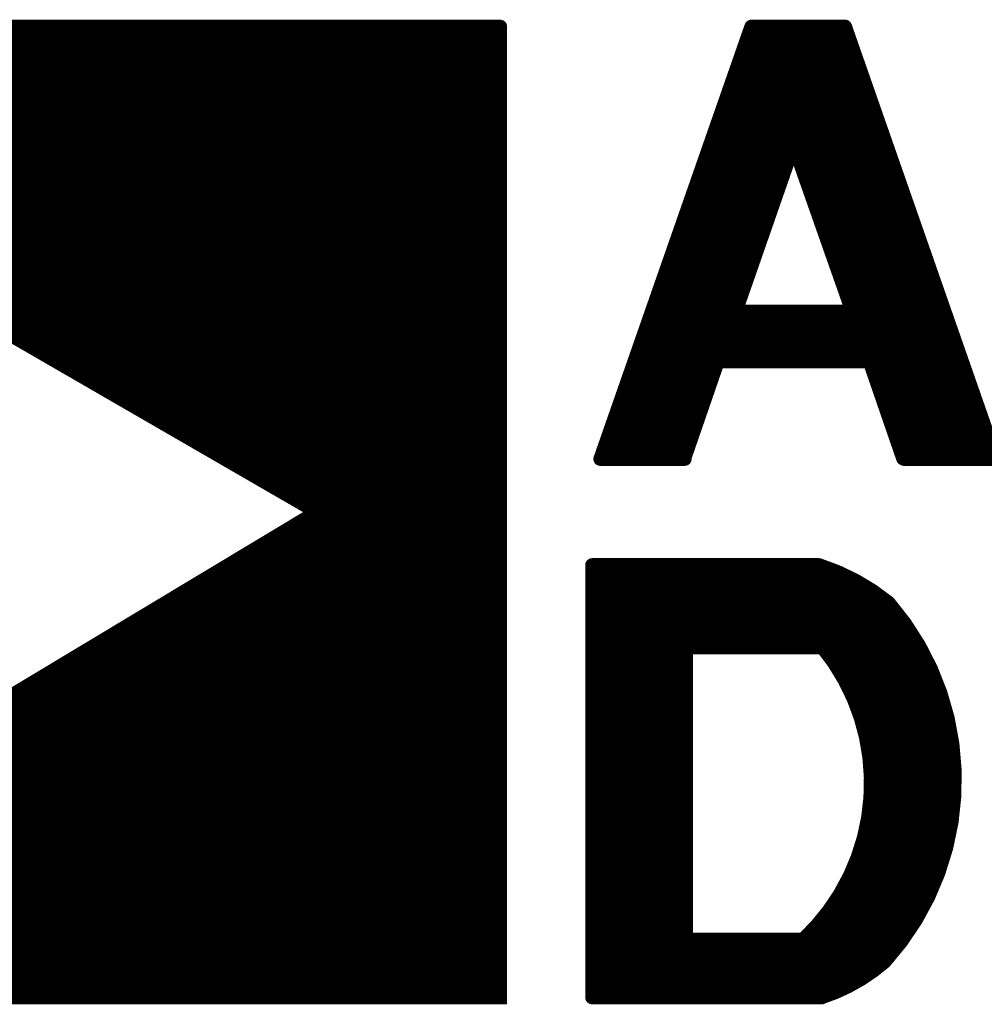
# Model space of a CAD drawing. Extents: x -3908 to 11948, y -2965 to 7442.
# Tile 29 of 43: x 3262 to 3507, y 4864 to 5113. Entities that reach past the tile are written whole.
import ezdxf

# ---------------------------------------------------------------- set-up
doc = ezdxf.new("R2010")
doc.units = 0
doc.header["$MEASUREMENT"] = 0
doc.layers.get('0').update_dxf_attribs({"linetype": 'CONTINUOUS'})
doc.layers.add('2D_LINE_26', color=7, linetype='CONTINUOUS')

# ---------------------------------------------------------------- blocks, each defined once
blk = doc.blocks.new('SMOOTH_2$5')
at = {"const_width": 1.25}
blk.add_lwpolyline([(-0.62, 0, 1), (0.62, 0, 1)], format="xyb", close=True, dxfattribs=at)
blk = doc.blocks.new('SMOOTH_3$5')
at = {"const_width": 1.75}
blk.add_lwpolyline([(-0.87, 0, 1), (0.87, 0, 1)], format="xyb", close=True, dxfattribs=at)
blk = doc.blocks.new('DRAWING_89')
at = {"layer": '2D_LINE_26'}
for points, const_width in [([(-863.4, 91.47), (-618.29, 91.47)], 3.5), ([(-863.3, 91.47), (-863.3, -154.68), (-618.29, -154.68), (-618.29, 91.37)], 3.5), ([(-554.68, 91.47), (-592.95, -18.16)], 3.5), ([(-554.68, 91.47), (-531, 91.47)], 3.5), ([(-530.89, 91.47), (-492.63, -18.16)], 3.5), ([(-863.4, 89.41), (-618.29, 89.41)], 2.5), ([(-555.3, 89.41), (-530.17, 89.41)], 2.5), ([(-863.4, 87.34), (-618.29, 87.34)], 2.5), ([(-556.03, 87.34), (-529.45, 87.34)], 2.5), ([(-863.4, 85.27), (-618.29, 85.27)], 2.5), ([(-556.75, 85.27), (-528.72, 85.27)], 2.5), ([(-863.4, 83.2), (-618.29, 83.2)], 2.5), ([(-557.58, 83.2), (-528.1, 83.2)], 2.5), ([(-863.4, 81.13), (-618.29, 81.13)], 2.5), ([(-863.4, 79.06), (-618.29, 79.06)], 2.5), ([(-558.92, 79.06), (-526.65, 79.06)], 2.5), ([(-558.2, 81.13), (-527.38, 81.13)], 2.5), ([(-863.4, 77), (-618.29, 77)], 2.5), ([(-559.85, 77), (-525.83, 77)], 2.5), ([(-863.4, 74.93), (-618.29, 74.93)], 2.5), ([(-560.37, 74.93), (-525.21, 74.93)], 2.5), ([(-863.4, 72.86), (-618.29, 72.86)], 2.5), ([(-561.09, 72.86), (-524.38, 72.86)], 2.5), ([(-863.4, 70.79), (-618.29, 70.79)], 2.5), ([(-863.4, 68.72), (-618.29, 68.72)], 2.5), ([(-562.54, 68.72), (-522.93, 68.72)], 2.5), ([(-561.82, 70.79), (-523.76, 70.79)], 2.5), ([(-863.4, 66.65), (-618.29, 66.65)], 2.5), ([(-563.27, 66.65), (-522.31, 66.65)], 2.5), ([(-863.4, 64.58), (-618.29, 64.58)], 2.5), ([(-564.09, 64.58), (-521.59, 64.58)], 2.5), ([(-558.72, 18.97), (-543.93, 61.48), (-529.03, 19.08)], 3.5), ([(-863.4, 62.52), (-618.29, 62.52)], 2.5), ([(-564.71, 62.52), (-520.86, 62.52)], 2.5), ([(-863.4, 60.45), (-618.29, 60.45)], 2.5), ([(-565.44, 60.45), (-520.14, 60.45)], 2.5), ([(-863.4, 58.38), (-618.29, 58.38)], 2.5), ([(-863.4, 56.31), (-618.29, 56.31)], 2.5), ([(-566.89, 56.31), (-545.68, 56.31)], 2.5), ([(-566.06, 58.38), (-544.86, 58.38)], 2.5), ([(-542.68, 58.38), (-519.41, 58.38)], 2.5), ([(-542.06, 56.31), (-518.59, 56.31)], 2.5), ([(-863.4, 54.24), (-618.29, 54.24)], 2.5), ([(-567.61, 54.24), (-546.41, 54.24)], 2.5), ([(-541.24, 54.24), (-517.86, 54.24)], 2.5), ([(-809.62, 52.17), (-618.29, 52.17)], 2.5), ([(-568.33, 52.17), (-547.13, 52.17)], 2.5), ([(-540.51, 52.17), (-517.45, 52.17)], 2.5), ([(-806, 50.1), (-618.29, 50.1)], 2.5), ([(-569.06, 50.1), (-547.75, 50.1)], 2.5), ([(-539.89, 50.1), (-516.52, 50.1)], 2.5), ([(-802.38, 48.04), (-618.29, 48.04)], 2.5), ([(-569.68, 48.04), (-548.48, 48.04)], 2.5), ([(-539.17, 48.04), (-515.69, 48.04)], 2.5), ([(-798.76, 45.97), (-618.29, 45.97)], 2.5), ([(-795.14, 43.9), (-618.29, 43.9)], 2.5), ([(-571.02, 43.9), (-549.92, 43.9)], 2.5), ([(-570.51, 45.97), (-549.1, 45.97)], 2.5), ([(-538.44, 45.97), (-515.07, 45.97)], 2.5), ([(-537.62, 43.9), (-514.35, 43.9)], 2.5), ([(-791.52, 41.83), (-618.29, 41.83)], 2.5), ([(-571.95, 41.83), (-550.55, 41.83)], 2.5), ([(-536.89, 41.83), (-513.52, 41.83)], 2.5), ([(-787.9, 39.76), (-618.29, 39.76)], 2.5), ([(-572.68, 39.76), (-551.37, 39.76)], 2.5), ([(-536.27, 39.76), (-512.9, 39.76)], 2.5), ([(-784.28, 37.69), (-618.29, 37.69)], 2.5), ([(-573.3, 37.69), (-552.1, 37.69)], 2.5), ([(-535.55, 37.69), (-512.17, 37.69)], 2.5), ([(-780.66, 35.63), (-618.29, 35.63)], 2.5), ([(-574.02, 35.63), (-552.82, 35.63)], 2.5), ([(-534.72, 35.63), (-511.45, 35.63)], 2.5), ([(-777.04, 33.56), (-618.29, 33.56)], 2.5), ([(-773.42, 31.49), (-618.29, 31.49)], 2.5), ([(-575.57, 31.49), (-554.27, 31.49)], 2.5), ([(-574.85, 33.56), (-553.65, 33.56)], 2.5), ([(-534, 33.56), (-510.73, 33.56)], 2.5), ([(-533.38, 31.49), (-510, 31.49)], 2.5), ([(-770.32, 29.42), (-618.29, 29.42)], 2.5), ([(-576.3, 29.42), (-554.89, 29.42)], 2.5), ([(-532.65, 29.42), (-509.18, 29.42)], 2.5), ([(-766.7, 27.35), (-618.29, 27.35)], 2.5), ([(-577.02, 27.35), (-555.72, 27.35)], 2.5), ([(-531.93, 27.35), (-508.55, 27.35)], 2.5), ([(-763.08, 25.28), (-618.29, 25.28)], 2.5), ([(-577.64, 25.28), (-556.44, 25.28)], 2.5), ([(-531.2, 25.28), (-507.93, 25.28)], 2.5), ([(-759.46, 23.21), (-618.29, 23.21)], 2.5), ([(-578.47, 23.21), (-557.27, 23.21)], 2.5), ([(-530.48, 23.21), (-507.11, 23.21)], 2.5), ([(-755.84, 21.15), (-618.29, 21.15)], 2.5), ([(-752.22, 19.08), (-618.29, 19.08)], 2.5), ([(-579.71, 19.08), (-505.66, 19.08)], 2.5), ([(-579.09, 21.15), (-557.79, 21.15)], 2.5), ([(-558.6, 19.2), (-529.5, 19.2)], 3.5), ([(-529.76, 21.15), (-506.38, 21.15)], 2.5), ([(-748.6, 17.01), (-618.29, 17.01)], 2.5), ([(-580.54, 17.01), (-504.93, 17.01)], 2.5), ([(-744.98, 14.94), (-618.29, 14.94)], 2.5), ([(-581.37, 14.94), (-504.31, 14.94)], 2.5), ([(-741.36, 12.87), (-618.29, 12.87)], 2.5), ([(-582.09, 12.87), (-503.59, 12.87)], 2.5), ([(-737.74, 10.8), (-618.29, 10.8)], 2.5), ([(-582.92, 10.8), (-502.97, 10.8)], 2.5), ([(-734.12, 8.73), (-618.29, 8.73)], 2.5), ([(-730.5, 6.67), (-618.29, 6.67)], 2.5), ([(-584.26, 6.67), (-501.31, 6.67)], 2.5), ([(-583.64, 8.73), (-502.04, 8.73)], 2.5), ([(-516.21, -18.05), (-524.69, 6.56), (-563.16, 6.56), (-571.64, -18.05)], 3.5), ([(-726.88, 4.6), (-618.29, 4.6)], 2.5), ([(-584.99, 4.6), (-563.68, 4.6)], 2.5), ([(-523.97, 4.6), (-500.69, 4.6)], 2.5), ([(-723.26, 2.53), (-618.29, 2.53)], 2.5), ([(-585.71, 2.53), (-564.3, 2.53)], 2.5), ([(-523.24, 2.53), (-499.87, 2.53)], 2.5), ([(-720.16, 0.46), (-618.29, 0.46)], 2.5), ([(-586.33, 0.46), (-565.02, 0.46)], 2.5), ([(-522.62, 0.46), (-499.14, 0.46)], 2.5), ([(-716.54, -1.61), (-618.29, -1.61)], 2.5), ([(-712.92, -3.68), (-618.29, -3.68)], 2.5), ([(-587.78, -3.68), (-566.47, -3.68)], 2.5), ([(-587.16, -1.61), (-565.85, -1.61)], 2.5), ([(-521.79, -1.61), (-498.52, -1.61)], 2.5), ([(-521.07, -3.68), (-497.8, -3.68)], 2.5), ([(-709.3, -5.74), (-618.29, -5.74)], 2.5), ([(-588.61, -5.74), (-567.2, -5.74)], 2.5), ([(-520.55, -5.74), (-497.07, -5.74)], 2.5), ([(-706.2, -7.81), (-618.29, -7.81)], 2.5), ([(-589.23, -7.81), (-568.02, -7.81)], 2.5), ([(-519.62, -7.81), (-496.35, -7.81)], 2.5), ([(-702.06, -9.88), (-618.29, -9.88)], 2.5), ([(-590.05, -9.88), (-568.64, -9.88)], 2.5), ([(-518.9, -9.88), (-495.63, -9.88)], 2.5), ([(-698.96, -11.95), (-618.29, -11.95)], 2.5), ([(-590.78, -11.95), (-569.47, -11.95)], 2.5), ([(-518.17, -11.95), (-494.7, -11.95)], 2.5), ([(-694.82, -14.02), (-618.29, -14.02)], 2.5), ([(-691.2, -16.09), (-618.29, -16.09)], 2.5), ([(-592.23, -16.09), (-570.82, -16.09)], 2.5), ([(-591.5, -14.02), (-570.09, -14.02)], 2.5), ([(-517.45, -14.02), (-494.18, -14.02)], 2.5), ([(-516.73, -16.09), (-493.35, -16.09)], 2.5), ([(-687.58, -18.16), (-618.29, -18.16)], 2.5), ([(-592.95, -18.16), (-571.54, -18.16)], 3.5), ([(-516, -18.16), (-492.63, -18.16)], 3.5), ([(-683.96, -20.22), (-618.29, -20.22)], 2.5), ([(-680.86, -22.29), (-618.29, -22.29)], 2.5), ([(-677.24, -24.36), (-618.29, -24.36)], 2.5), ([(-673.62, -26.43), (-618.29, -26.43)], 2.5), ([(-670.51, -28.5), (-618.29, -28.5)], 2.5), ([(-666.9, -30.57), (-618.29, -30.57)], 2.5), ([(-666.38, -32.64), (-618.29, -32.64)], 2.5), ([(-669.48, -34.7), (-618.29, -34.7)], 2.5), ([(-673.1, -36.77), (-618.29, -36.77)], 2.5), ([(-680.34, -40.91), (-618.29, -40.91)], 2.5), ([(-676.72, -38.84), (-618.29, -38.84)], 2.5), ([(-683.96, -42.98), (-618.29, -42.98)], 2.5), ([(-687.06, -45.05), (-618.29, -45.05)], 2.5), ([(-595.02, -45.05), (-537.51, -45.05)], 3.5), ([(-595.02, -45.05), (-595.02, -154.68)], 3.5), ([(-690.17, -47.11), (-618.29, -47.11)], 2.5), ([(-595.02, -47.11), (-532.08, -47.11)], 2.5), ([(-693.79, -49.18), (-618.29, -49.18)], 2.5), ([(-595.02, -49.18), (-527.94, -49.18)], 2.5), ([(-700.51, -53.32), (-618.29, -53.32)], 2.5), ([(-696.89, -51.25), (-618.29, -51.25)], 2.5), ([(-595.02, -51.25), (-524.39, -51.25)], 2.5), ([(-595.02, -53.32), (-521.64, -53.32)], 2.5), ([(-704.13, -55.39), (-618.29, -55.39)], 2.5), ([(-595.02, -55.39), (-519.27, -55.39)], 2.5), ([(-707.23, -57.46), (-618.29, -57.46)], 2.5), ([(-595.02, -57.46), (-517.5, -57.46)], 2.5), ([(-711.37, -59.53), (-618.29, -59.53)], 2.5), ([(-595.02, -59.53), (-516.02, -59.53)], 2.5), ([(-714.47, -61.59), (-618.29, -61.59)], 2.5), ([(-595.02, -61.59), (-514.54, -61.59)], 2.5), ([(-721.71, -65.73), (-618.29, -65.73)], 2.5), ([(-718.09, -63.66), (-618.29, -63.66)], 2.5), ([(-595.02, -63.66), (-513.26, -63.66)], 2.5), ([(-595.02, -65.73), (-511.98, -65.73)], 2.5), ([(-571.23, -65.83), (-571.23, -140.3)], 3.5), ([(-571.2, -65.9), (-536.6, -65.9)], 3.5), ([(-724.81, -67.8), (-618.29, -67.8)], 2.5), ([(-595.02, -67.8), (-571.23, -67.8)], 2.5), ([(-535.13, -67.8), (-510.9, -67.8)], 2.5), ([(-728.43, -69.87), (-618.29, -69.87)], 2.5), ([(-595.02, -69.87), (-571.23, -69.87)], 2.5), ([(-533.69, -69.87), (-509.91, -69.87)], 2.5), ([(-731.54, -71.94), (-618.29, -71.94)], 2.5), ([(-595.02, -71.94), (-571.23, -71.94)], 2.5), ([(-532.34, -71.94), (-508.93, -71.94)], 2.5), ([(-738.78, -76.07), (-618.29, -76.07)], 2.5), ([(-734.64, -74.01), (-618.29, -74.01)], 2.5), ([(-595.02, -74.01), (-571.23, -74.01)], 2.5), ([(-595.02, -76.07), (-571.23, -76.07)], 2.5), ([(-531.2, -74.01), (-508.04, -74.01)], 2.5), ([(-530.07, -76.07), (-507.25, -76.07)], 2.5), ([(-741.88, -78.14), (-618.29, -78.14)], 2.5), ([(-595.02, -78.14), (-571.23, -78.14)], 2.5), ([(-529.03, -78.14), (-506.47, -78.14)], 2.5), ([(-745.5, -80.21), (-618.29, -80.21)], 2.5), ([(-595.02, -80.21), (-571.23, -80.21)], 2.5), ([(-528.21, -80.21), (-505.88, -80.21)], 2.5), ([(-748.6, -82.28), (-618.29, -82.28)], 2.5), ([(-595.02, -82.28), (-571.23, -82.28)], 2.5), ([(-527.38, -82.28), (-505.28, -82.28)], 2.5), ([(-752.22, -84.35), (-618.29, -84.35)], 2.5), ([(-595.02, -84.35), (-571.23, -84.35)], 2.5), ([(-526.76, -84.35), (-504.79, -84.35)], 2.5), ([(-758.94, -88.49), (-618.29, -88.49)], 2.5), ([(-755.84, -86.42), (-618.29, -86.42)], 2.5), ([(-595.02, -86.42), (-571.23, -86.42)], 2.5), ([(-595.02, -88.49), (-571.23, -88.49)], 2.5), ([(-526.24, -86.42), (-504.4, -86.42)], 2.5), ([(-525.72, -88.49), (-504, -88.49)], 2.5), ([(-763.08, -90.55), (-618.29, -90.55)], 2.5), ([(-595.02, -90.55), (-571.23, -90.55)], 2.5), ([(-525.31, -90.55), (-503.71, -90.55)], 2.5), ([(-766.18, -92.62), (-618.29, -92.62)], 2.5), ([(-595.02, -92.62), (-571.23, -92.62)], 2.5), ([(-524.9, -92.62), (-503.41, -92.62)], 2.5), ([(-769.29, -94.69), (-618.29, -94.69)], 2.5), ([(-595.02, -94.69), (-571.23, -94.69)], 2.5), ([(-524.59, -94.69), (-503.38, -94.69)], 2.5), ([(-772.91, -96.76), (-618.29, -96.76)], 2.5), ([(-595.02, -96.76), (-571.23, -96.76)], 2.5), ([(-524.48, -96.76), (-503.12, -96.76)], 2.5), ([(-779.11, -100.9), (-618.29, -100.9)], 2.5), ([(-775.49, -98.83), (-618.29, -98.83)], 2.5), ([(-595.02, -98.83), (-571.23, -98.83)], 2.5), ([(-595.02, -100.9), (-571.23, -100.9)], 2.5), ([(-524.38, -98.83), (-503.12, -98.83)], 2.5), ([(-524.38, -100.9), (-503.12, -100.9)], 2.5), ([(-782.73, -102.96), (-618.29, -102.96)], 2.5), ([(-595.02, -102.96), (-571.23, -102.96)], 2.5), ([(-524.38, -103.06), (-503.12, -103.06)], 2.5), ([(-786.87, -105.03), (-618.29, -105.03)], 2.5), ([(-595.02, -105.03), (-571.23, -105.03)], 2.5), ([(-524.59, -105.03), (-503.31, -105.03)], 2.5), ([(-790.49, -107.1), (-618.29, -107.1)], 2.5), ([(-595.02, -107.1), (-571.23, -107.1)], 2.5), ([(-524.79, -107.1), (-503.51, -107.1)], 2.5), ([(-793.59, -109.17), (-618.29, -109.17)], 2.5), ([(-595.02, -109.17), (-571.23, -109.17)], 2.5), ([(-525.1, -109.17), (-503.71, -109.17)], 2.5), ([(-800.31, -113.31), (-618.29, -113.31)], 2.5), ([(-797.21, -111.24), (-618.29, -111.24)], 2.5), ([(-595.02, -111.24), (-571.23, -111.24)], 2.5), ([(-595.02, -113.31), (-571.23, -113.31)], 2.5), ([(-525.93, -113.31), (-504.5, -113.31)], 2.5), ([(-525.52, -111.24), (-504.1, -111.24)], 2.5), ([(-803.93, -115.38), (-618.29, -115.38)], 2.5), ([(-595.02, -115.38), (-571.23, -115.38)], 2.5), ([(-526.45, -115.38), (-504.89, -115.38)], 2.5), ([(-863.4, -117.44), (-618.29, -117.44)], 2.5), ([(-595.02, -117.44), (-571.23, -117.44)], 2.5), ([(-527.07, -117.44), (-505.48, -117.44)], 2.5), ([(-863.4, -119.51), (-618.29, -119.51)], 2.5), ([(-595.02, -119.51), (-571.23, -119.51)], 2.5), ([(-527.79, -119.51), (-506.07, -119.51)], 2.5), ([(-863.4, -121.58), (-618.29, -121.58)], 2.5), ([(-595.02, -121.58), (-571.23, -121.58)], 2.5), ([(-528.62, -121.58), (-506.66, -121.58)], 2.5), ([(-863.4, -123.65), (-618.29, -123.65)], 2.5), ([(-863.4, -125.72), (-618.29, -125.72)], 2.5), ([(-595.02, -123.65), (-571.23, -123.65)], 2.5), ([(-595.02, -125.72), (-571.23, -125.72)], 2.5), ([(-530.69, -125.72), (-508.24, -125.72)], 2.5), ([(-529.55, -123.65), (-507.45, -123.65)], 2.5), ([(-863.4, -127.79), (-618.29, -127.79)], 2.5), ([(-595.02, -127.79), (-571.23, -127.79)], 2.5), ([(-531.72, -127.79), (-509.13, -127.79)], 2.5), ([(-863.4, -129.86), (-618.29, -129.86)], 2.5), ([(-595.02, -129.86), (-571.23, -129.86)], 2.5), ([(-533.07, -129.86), (-510.11, -129.86)], 2.5), ([(-863.4, -131.92), (-618.29, -131.92)], 2.5), ([(-595.02, -131.92), (-571.23, -131.92)], 2.5), ([(-534.41, -131.92), (-511.19, -131.92)], 2.5), ([(-863.4, -133.99), (-618.29, -133.99)], 2.5), ([(-863.4, -136.06), (-618.29, -136.06)], 2.5), ([(-595.02, -133.99), (-571.23, -133.99)], 2.5), ([(-595.02, -136.06), (-571.23, -136.06)], 2.5), ([(-537.62, -136.06), (-513.66, -136.06)], 2.5), ([(-535.96, -133.99), (-512.38, -133.99)], 2.5), ([(-863.4, -138.13), (-618.29, -138.13)], 2.5), ([(-595.02, -138.13), (-571.23, -138.13)], 2.5), ([(-539.69, -138.13), (-514.94, -138.13)], 2.5), ([(-863.4, -140.2), (-618.29, -140.2)], 2.5), ([(-595.02, -140.2), (-516.41, -140.2)], 2.5), ([(-571.1, -140), (-542, -140)], 3.5), ([(-863.4, -142.27), (-618.29, -142.27)], 2.5), ([(-595.02, -142.27), (-518.09, -142.27)], 2.5), ([(-863.4, -144.33), (-618.29, -144.33)], 2.5), ([(-595.02, -144.33), (-519.76, -144.33)], 2.5), ([(-863.4, -146.4), (-618.29, -146.4)], 2.5), ([(-863.4, -148.47), (-618.29, -148.47)], 2.5), ([(-595.02, -146.4), (-521.93, -146.4)], 2.5), ([(-595.02, -148.47), (-524.59, -148.47)], 2.5), ([(-863.4, -150.54), (-618.29, -150.54)], 2.5), ([(-595.02, -150.54), (-527.74, -150.54)], 2.5), ([(-863.4, -152.61), (-618.29, -152.61)], 2.5), ([(-595.02, -152.61), (-531.68, -152.61)], 2.5), ([(-863.4, -154.68), (-618.29, -154.68)], 2.5), ([(-595.02, -154.68), (-536.79, -154.68)], 3.5)]:
    blk.add_lwpolyline(points, dxfattribs=dict(at, const_width=const_width))
at = {"layer": '2D_LINE_26', "const_width": 3.5}
blk.add_lwpolyline([(-812.72, -117.44), (-812.72, 52.17), (-809.62, 52.17), (-664.83, -31.6), (-807.55, -117.44)], close=True, dxfattribs=at)
for points in [[(-536.9, -154.68, 0.101135), (-520.85, -145.62, 0.379864), (-519.86, -54.6, 0.093647), (-537.51, -45.05)], [(-541.86, -140.3, 0.397443), (-536.79, -65.73)]]:
    blk.add_lwpolyline(points, format="xyb", dxfattribs=at)
at = {"layer": '2D_LINE_26'}
for name, p in [('SMOOTH_3$5', (-618.29, 91.47)), ('SMOOTH_3$5', (-618.29, 91.37)), ('SMOOTH_3$5', (-554.68, 91.47)), ('SMOOTH_3$5', (-554.68, 91.47)), ('SMOOTH_3$5', (-531, 91.47)), ('SMOOTH_3$5', (-530.89, 91.47)), ('SMOOTH_2$5', (-618.29, 89.41)), ('SMOOTH_2$5', (-555.3, 89.41)), ('SMOOTH_2$5', (-530.17, 89.41)), ('SMOOTH_2$5', (-618.29, 87.34)), ('SMOOTH_2$5', (-556.03, 87.34)), ('SMOOTH_2$5', (-529.45, 87.34)), ('SMOOTH_2$5', (-618.29, 85.27)), ('SMOOTH_2$5', (-556.75, 85.27)), ('SMOOTH_2$5', (-528.72, 85.27)), ('SMOOTH_2$5', (-618.29, 83.2)), ('SMOOTH_2$5', (-557.58, 83.2)), ('SMOOTH_2$5', (-528.1, 83.2)), ('SMOOTH_2$5', (-618.29, 81.13)), ('SMOOTH_2$5', (-618.29, 79.06)), ('SMOOTH_2$5', (-558.92, 79.06)), ('SMOOTH_2$5', (-558.2, 81.13)), ('SMOOTH_2$5', (-527.38, 81.13)), ('SMOOTH_2$5', (-526.65, 79.06)), ('SMOOTH_2$5', (-618.29, 77)), ('SMOOTH_2$5', (-559.85, 77)), ('SMOOTH_2$5', (-525.83, 77)), ('SMOOTH_2$5', (-618.29, 74.93)), ('SMOOTH_2$5', (-560.37, 74.93)), ('SMOOTH_2$5', (-525.21, 74.93)), ('SMOOTH_2$5', (-618.29, 72.86)), ('SMOOTH_2$5', (-561.09, 72.86)), ('SMOOTH_2$5', (-524.38, 72.86)), ('SMOOTH_2$5', (-618.29, 70.79)), ('SMOOTH_2$5', (-618.29, 68.72)), ('SMOOTH_2$5', (-562.54, 68.72)), ('SMOOTH_2$5', (-561.82, 70.79)), ('SMOOTH_2$5', (-523.76, 70.79)), ('SMOOTH_2$5', (-522.93, 68.72)), ('SMOOTH_2$5', (-618.29, 66.65)), ('SMOOTH_2$5', (-563.27, 66.65)), ('SMOOTH_2$5', (-522.31, 66.65)), ('SMOOTH_2$5', (-618.29, 64.58)), ('SMOOTH_2$5', (-564.09, 64.58)), ('SMOOTH_2$5', (-521.59, 64.58)), ('SMOOTH_2$5', (-618.29, 62.52)), ('SMOOTH_2$5', (-564.71, 62.52)), ('SMOOTH_3$5', (-543.93, 61.48)), ('SMOOTH_2$5', (-520.86, 62.52)), ('SMOOTH_2$5', (-618.29, 60.45)), ('SMOOTH_2$5', (-565.44, 60.45)), ('SMOOTH_2$5', (-520.14, 60.45)), ('SMOOTH_2$5', (-618.29, 58.38)), ('SMOOTH_2$5', (-618.29, 56.31)), ('SMOOTH_2$5', (-566.89, 56.31)), ('SMOOTH_2$5', (-566.06, 58.38)), ('SMOOTH_2$5', (-545.68, 56.31)), ('SMOOTH_2$5', (-544.86, 58.38)), ('SMOOTH_2$5', (-542.68, 58.38)), ('SMOOTH_2$5', (-542.06, 56.31)), ('SMOOTH_2$5', (-519.41, 58.38)), ('SMOOTH_2$5', (-518.59, 56.31)), ('SMOOTH_2$5', (-618.29, 54.24)), ('SMOOTH_2$5', (-567.61, 54.24)), ('SMOOTH_2$5', (-546.41, 54.24)), ('SMOOTH_2$5', (-541.24, 54.24)), ('SMOOTH_2$5', (-517.86, 54.24)), ('SMOOTH_2$5', (-618.29, 52.17)), ('SMOOTH_2$5', (-568.33, 52.17)), ('SMOOTH_2$5', (-547.13, 52.17)), ('SMOOTH_2$5', (-540.51, 52.17)), ('SMOOTH_2$5', (-517.45, 52.17)), ('SMOOTH_2$5', (-618.29, 50.1)), ('SMOOTH_2$5', (-569.06, 50.1)), ('SMOOTH_2$5', (-547.75, 50.1)), ('SMOOTH_2$5', (-539.89, 50.1)), ('SMOOTH_2$5', (-516.52, 50.1)), ('SMOOTH_2$5', (-618.29, 48.04)), ('SMOOTH_2$5', (-569.68, 48.04)), ('SMOOTH_2$5', (-548.48, 48.04)), ('SMOOTH_2$5', (-539.17, 48.04)), ('SMOOTH_2$5', (-515.69, 48.04)), ('SMOOTH_2$5', (-618.29, 45.97)), ('SMOOTH_2$5', (-618.29, 43.9)), ('SMOOTH_2$5', (-571.02, 43.9)), ('SMOOTH_2$5', (-570.51, 45.97)), ('SMOOTH_2$5', (-549.92, 43.9)), ('SMOOTH_2$5', (-549.1, 45.97)), ('SMOOTH_2$5', (-538.44, 45.97)), ('SMOOTH_2$5', (-537.62, 43.9)), ('SMOOTH_2$5', (-515.07, 45.97)), ('SMOOTH_2$5', (-514.35, 43.9)), ('SMOOTH_2$5', (-618.29, 41.83)), ('SMOOTH_2$5', (-571.95, 41.83)), ('SMOOTH_2$5', (-550.55, 41.83)), ('SMOOTH_2$5', (-536.89, 41.83)), ('SMOOTH_2$5', (-513.52, 41.83)), ('SMOOTH_2$5', (-618.29, 39.76)), ('SMOOTH_2$5', (-572.68, 39.76)), ('SMOOTH_2$5', (-551.37, 39.76)), ('SMOOTH_2$5', (-536.27, 39.76)), ('SMOOTH_2$5', (-512.9, 39.76)), ('SMOOTH_2$5', (-618.29, 37.69)), ('SMOOTH_2$5', (-573.3, 37.69)), ('SMOOTH_2$5', (-552.1, 37.69)), ('SMOOTH_2$5', (-535.55, 37.69)), ('SMOOTH_2$5', (-512.17, 37.69)), ('SMOOTH_2$5', (-618.29, 35.63)), ('SMOOTH_2$5', (-574.02, 35.63)), ('SMOOTH_2$5', (-552.82, 35.63)), ('SMOOTH_2$5', (-534.72, 35.63)), ('SMOOTH_2$5', (-511.45, 35.63)), ('SMOOTH_2$5', (-618.29, 33.56)), ('SMOOTH_2$5', (-618.29, 31.49)), ('SMOOTH_2$5', (-575.57, 31.49)), ('SMOOTH_2$5', (-574.85, 33.56)), ('SMOOTH_2$5', (-554.27, 31.49)), ('SMOOTH_2$5', (-553.65, 33.56)), ('SMOOTH_2$5', (-534, 33.56)), ('SMOOTH_2$5', (-533.38, 31.49)), ('SMOOTH_2$5', (-510.73, 33.56)), ('SMOOTH_2$5', (-510, 31.49)), ('SMOOTH_2$5', (-618.29, 29.42)), ('SMOOTH_2$5', (-576.3, 29.42)), ('SMOOTH_2$5', (-554.89, 29.42)), ('SMOOTH_2$5', (-532.65, 29.42)), ('SMOOTH_2$5', (-509.18, 29.42)), ('SMOOTH_2$5', (-618.29, 27.35)), ('SMOOTH_2$5', (-577.02, 27.35)), ('SMOOTH_2$5', (-555.72, 27.35)), ('SMOOTH_2$5', (-531.93, 27.35)), ('SMOOTH_2$5', (-508.55, 27.35)), ('SMOOTH_2$5', (-618.29, 25.28)), ('SMOOTH_2$5', (-577.64, 25.28)), ('SMOOTH_2$5', (-556.44, 25.28)), ('SMOOTH_2$5', (-531.2, 25.28)), ('SMOOTH_2$5', (-507.93, 25.28)), ('SMOOTH_2$5', (-618.29, 23.21)), ('SMOOTH_2$5', (-578.47, 23.21)), ('SMOOTH_2$5', (-557.27, 23.21)), ('SMOOTH_2$5', (-530.48, 23.21)), ('SMOOTH_2$5', (-507.11, 23.21)), ('SMOOTH_2$5', (-618.29, 21.15)), ('SMOOTH_2$5', (-618.29, 19.08)), ('SMOOTH_2$5', (-579.71, 19.08)), ('SMOOTH_2$5', (-579.09, 21.15)), ('SMOOTH_3$5', (-558.72, 18.97)), ('SMOOTH_3$5', (-558.6, 19.2)), ('SMOOTH_2$5', (-557.79, 21.15)), ('SMOOTH_3$5', (-529.5, 19.2)), ('SMOOTH_2$5', (-529.76, 21.15)), ('SMOOTH_3$5', (-529.03, 19.08)), ('SMOOTH_2$5', (-506.38, 21.15)), ('SMOOTH_2$5', (-505.66, 19.08)), ('SMOOTH_2$5', (-618.29, 17.01)), ('SMOOTH_2$5', (-580.54, 17.01)), ('SMOOTH_2$5', (-504.93, 17.01)), ('SMOOTH_2$5', (-618.29, 14.94)), ('SMOOTH_2$5', (-581.37, 14.94)), ('SMOOTH_2$5', (-504.31, 14.94)), ('SMOOTH_2$5', (-618.29, 12.87)), ('SMOOTH_2$5', (-582.09, 12.87)), ('SMOOTH_2$5', (-503.59, 12.87)), ('SMOOTH_2$5', (-737.74, 10.8)), ('SMOOTH_2$5', (-618.29, 10.8)), ('SMOOTH_2$5', (-582.92, 10.8)), ('SMOOTH_2$5', (-502.97, 10.8)), ('SMOOTH_2$5', (-734.12, 8.73)), ('SMOOTH_2$5', (-730.5, 6.67)), ('SMOOTH_2$5', (-618.29, 8.73)), ('SMOOTH_2$5', (-618.29, 6.67)), ('SMOOTH_2$5', (-584.26, 6.67)), ('SMOOTH_2$5', (-583.64, 8.73)), ('SMOOTH_3$5', (-563.16, 6.56)), ('SMOOTH_3$5', (-524.69, 6.56)), ('SMOOTH_2$5', (-502.04, 8.73)), ('SMOOTH_2$5', (-501.31, 6.67)), ('SMOOTH_2$5', (-726.88, 4.6)), ('SMOOTH_2$5', (-618.29, 4.6)), ('SMOOTH_2$5', (-584.99, 4.6)), ('SMOOTH_2$5', (-563.68, 4.6)), ('SMOOTH_2$5', (-523.97, 4.6)), ('SMOOTH_2$5', (-500.69, 4.6)), ('SMOOTH_2$5', (-723.26, 2.53)), ('SMOOTH_2$5', (-618.29, 2.53)), ('SMOOTH_2$5', (-585.71, 2.53)), ('SMOOTH_2$5', (-564.3, 2.53)), ('SMOOTH_2$5', (-523.24, 2.53)), ('SMOOTH_2$5', (-499.87, 2.53)), ('SMOOTH_2$5', (-720.16, 0.46)), ('SMOOTH_2$5', (-618.29, 0.46)), ('SMOOTH_2$5', (-586.33, 0.46)), ('SMOOTH_2$5', (-565.02, 0.46)), ('SMOOTH_2$5', (-522.62, 0.46)), ('SMOOTH_2$5', (-499.14, 0.46)), ('SMOOTH_2$5', (-716.54, -1.61)), ('SMOOTH_2$5', (-712.92, -3.68)), ('SMOOTH_2$5', (-618.29, -1.61)), ('SMOOTH_2$5', (-618.29, -3.68)), ('SMOOTH_2$5', (-587.78, -3.68)), ('SMOOTH_2$5', (-587.16, -1.61)), ('SMOOTH_2$5', (-566.47, -3.68)), ('SMOOTH_2$5', (-565.85, -1.61)), ('SMOOTH_2$5', (-521.79, -1.61)), ('SMOOTH_2$5', (-521.07, -3.68)), ('SMOOTH_2$5', (-498.52, -1.61)), ('SMOOTH_2$5', (-497.8, -3.68)), ('SMOOTH_2$5', (-709.3, -5.74)), ('SMOOTH_2$5', (-618.29, -5.74)), ('SMOOTH_2$5', (-588.61, -5.74)), ('SMOOTH_2$5', (-567.2, -5.74)), ('SMOOTH_2$5', (-520.55, -5.74)), ('SMOOTH_2$5', (-497.07, -5.74)), ('SMOOTH_2$5', (-706.2, -7.81)), ('SMOOTH_2$5', (-618.29, -7.81)), ('SMOOTH_2$5', (-589.23, -7.81)), ('SMOOTH_2$5', (-568.02, -7.81)), ('SMOOTH_2$5', (-519.62, -7.81)), ('SMOOTH_2$5', (-496.35, -7.81)), ('SMOOTH_2$5', (-702.06, -9.88)), ('SMOOTH_2$5', (-618.29, -9.88)), ('SMOOTH_2$5', (-590.05, -9.88)), ('SMOOTH_2$5', (-568.64, -9.88)), ('SMOOTH_2$5', (-518.9, -9.88)), ('SMOOTH_2$5', (-495.63, -9.88)), ('SMOOTH_2$5', (-698.96, -11.95)), ('SMOOTH_2$5', (-618.29, -11.95)), ('SMOOTH_2$5', (-590.78, -11.95)), ('SMOOTH_2$5', (-569.47, -11.95)), ('SMOOTH_2$5', (-518.17, -11.95)), ('SMOOTH_2$5', (-494.7, -11.95)), ('SMOOTH_2$5', (-694.82, -14.02)), ('SMOOTH_2$5', (-691.2, -16.09)), ('SMOOTH_2$5', (-618.29, -14.02)), ('SMOOTH_2$5', (-618.29, -16.09)), ('SMOOTH_2$5', (-592.23, -16.09)), ('SMOOTH_2$5', (-591.5, -14.02)), ('SMOOTH_2$5', (-570.82, -16.09)), ('SMOOTH_2$5', (-570.09, -14.02)), ('SMOOTH_2$5', (-517.45, -14.02)), ('SMOOTH_2$5', (-516.73, -16.09)), ('SMOOTH_2$5', (-687.58, -18.16)), ('SMOOTH_2$5', (-618.29, -18.16)), ('SMOOTH_3$5', (-592.95, -18.16)), ('SMOOTH_3$5', (-592.95, -18.16)), ('SMOOTH_3$5', (-571.64, -18.05)), ('SMOOTH_3$5', (-571.54, -18.16)), ('SMOOTH_3$5', (-516.21, -18.05)), ('SMOOTH_3$5', (-516, -18.16)), ('SMOOTH_2$5', (-683.96, -20.22)), ('SMOOTH_2$5', (-618.29, -20.22)), ('SMOOTH_2$5', (-680.86, -22.29)), ('SMOOTH_2$5', (-618.29, -22.29)), ('SMOOTH_2$5', (-677.24, -24.36)), ('SMOOTH_2$5', (-618.29, -24.36)), ('SMOOTH_2$5', (-673.62, -26.43)), ('SMOOTH_2$5', (-670.51, -28.5)), ('SMOOTH_2$5', (-618.29, -26.43)), ('SMOOTH_2$5', (-618.29, -28.5)), ('SMOOTH_2$5', (-666.9, -30.57)), ('SMOOTH_3$5', (-664.83, -31.6)), ('SMOOTH_2$5', (-618.29, -30.57)), ('SMOOTH_2$5', (-666.38, -32.64)), ('SMOOTH_2$5', (-618.29, -32.64)), ('SMOOTH_2$5', (-669.48, -34.7)), ('SMOOTH_2$5', (-618.29, -34.7)), ('SMOOTH_2$5', (-673.1, -36.77)), ('SMOOTH_2$5', (-618.29, -36.77)), ('SMOOTH_2$5', (-680.34, -40.91)), ('SMOOTH_2$5', (-676.72, -38.84)), ('SMOOTH_2$5', (-618.29, -38.84)), ('SMOOTH_2$5', (-618.29, -40.91)), ('SMOOTH_2$5', (-683.96, -42.98)), ('SMOOTH_2$5', (-618.29, -42.98)), ('SMOOTH_2$5', (-687.06, -45.05)), ('SMOOTH_2$5', (-618.29, -45.05)), ('SMOOTH_3$5', (-595.02, -45.05)), ('SMOOTH_3$5', (-595.02, -45.05)), ('SMOOTH_3$5', (-537.51, -45.05)), ('SMOOTH_3$5', (-537.51, -45.05)), ('SMOOTH_2$5', (-690.17, -47.11)), ('SMOOTH_2$5', (-618.29, -47.11)), ('SMOOTH_2$5', (-595.02, -47.11)), ('SMOOTH_2$5', (-532.08, -47.11)), ('SMOOTH_2$5', (-693.79, -49.18)), ('SMOOTH_2$5', (-618.29, -49.18)), ('SMOOTH_2$5', (-595.02, -49.18)), ('SMOOTH_2$5', (-527.94, -49.18)), ('SMOOTH_2$5', (-700.51, -53.32)), ('SMOOTH_2$5', (-696.89, -51.25)), ('SMOOTH_2$5', (-618.29, -51.25)), ('SMOOTH_2$5', (-618.29, -53.32)), ('SMOOTH_2$5', (-595.02, -51.25)), ('SMOOTH_2$5', (-595.02, -53.32)), ('SMOOTH_2$5', (-524.39, -51.25)), ('SMOOTH_2$5', (-521.64, -53.32)), ('SMOOTH_2$5', (-704.13, -55.39)), ('SMOOTH_2$5', (-618.29, -55.39)), ('SMOOTH_2$5', (-595.02, -55.39)), ('SMOOTH_3$5', (-519.86, -54.6)), ('SMOOTH_2$5', (-519.27, -55.39)), ('SMOOTH_2$5', (-707.23, -57.46)), ('SMOOTH_2$5', (-618.29, -57.46)), ('SMOOTH_2$5', (-595.02, -57.46)), ('SMOOTH_2$5', (-517.5, -57.46)), ('SMOOTH_2$5', (-711.37, -59.53)), ('SMOOTH_2$5', (-618.29, -59.53)), ('SMOOTH_2$5', (-595.02, -59.53)), ('SMOOTH_2$5', (-516.02, -59.53)), ('SMOOTH_2$5', (-714.47, -61.59)), ('SMOOTH_2$5', (-618.29, -61.59)), ('SMOOTH_2$5', (-595.02, -61.59)), ('SMOOTH_2$5', (-514.54, -61.59)), ('SMOOTH_2$5', (-721.71, -65.73)), ('SMOOTH_2$5', (-718.09, -63.66)), ('SMOOTH_2$5', (-618.29, -63.66)), ('SMOOTH_2$5', (-618.29, -65.73)), ('SMOOTH_2$5', (-595.02, -63.66)), ('SMOOTH_2$5', (-595.02, -65.73)), ('SMOOTH_3$5', (-571.23, -65.83)), ('SMOOTH_3$5', (-571.2, -65.9)), ('SMOOTH_3$5', (-536.79, -65.73)), ('SMOOTH_3$5', (-536.6, -65.9)), ('SMOOTH_2$5', (-513.26, -63.66)), ('SMOOTH_2$5', (-511.98, -65.73)), ('SMOOTH_2$5', (-724.81, -67.8)), ('SMOOTH_2$5', (-618.29, -67.8)), ('SMOOTH_2$5', (-595.02, -67.8)), ('SMOOTH_2$5', (-571.23, -67.8)), ('SMOOTH_2$5', (-535.13, -67.8)), ('SMOOTH_2$5', (-510.9, -67.8)), ('SMOOTH_2$5', (-728.43, -69.87)), ('SMOOTH_2$5', (-618.29, -69.87)), ('SMOOTH_2$5', (-595.02, -69.87)), ('SMOOTH_2$5', (-571.23, -69.87)), ('SMOOTH_2$5', (-533.69, -69.87)), ('SMOOTH_2$5', (-509.91, -69.87)), ('SMOOTH_2$5', (-731.54, -71.94)), ('SMOOTH_2$5', (-618.29, -71.94)), ('SMOOTH_2$5', (-595.02, -71.94)), ('SMOOTH_2$5', (-571.23, -71.94)), ('SMOOTH_2$5', (-532.34, -71.94)), ('SMOOTH_2$5', (-508.93, -71.94)), ('SMOOTH_2$5', (-738.78, -76.07)), ('SMOOTH_2$5', (-734.64, -74.01)), ('SMOOTH_2$5', (-618.29, -74.01)), ('SMOOTH_2$5', (-618.29, -76.07)), ('SMOOTH_2$5', (-595.02, -74.01)), ('SMOOTH_2$5', (-595.02, -76.07)), ('SMOOTH_2$5', (-571.23, -74.01)), ('SMOOTH_2$5', (-571.23, -76.07)), ('SMOOTH_2$5', (-531.2, -74.01)), ('SMOOTH_2$5', (-530.07, -76.07)), ('SMOOTH_2$5', (-508.04, -74.01)), ('SMOOTH_2$5', (-507.25, -76.07)), ('SMOOTH_2$5', (-618.29, -78.14)), ('SMOOTH_2$5', (-595.02, -78.14)), ('SMOOTH_2$5', (-571.23, -78.14)), ('SMOOTH_2$5', (-529.03, -78.14)), ('SMOOTH_2$5', (-506.47, -78.14)), ('SMOOTH_2$5', (-618.29, -80.21)), ('SMOOTH_2$5', (-595.02, -80.21)), ('SMOOTH_2$5', (-571.23, -80.21)), ('SMOOTH_2$5', (-528.21, -80.21)), ('SMOOTH_2$5', (-505.88, -80.21)), ('SMOOTH_2$5', (-618.29, -82.28)), ('SMOOTH_2$5', (-595.02, -82.28)), ('SMOOTH_2$5', (-571.23, -82.28)), ('SMOOTH_2$5', (-527.38, -82.28)), ('SMOOTH_2$5', (-505.28, -82.28)), ('SMOOTH_2$5', (-618.29, -84.35)), ('SMOOTH_2$5', (-595.02, -84.35)), ('SMOOTH_2$5', (-571.23, -84.35)), ('SMOOTH_2$5', (-526.76, -84.35)), ('SMOOTH_2$5', (-504.79, -84.35)), ('SMOOTH_2$5', (-618.29, -86.42)), ('SMOOTH_2$5', (-618.29, -88.49)), ('SMOOTH_2$5', (-595.02, -86.42)), ('SMOOTH_2$5', (-595.02, -88.49)), ('SMOOTH_2$5', (-571.23, -86.42)), ('SMOOTH_2$5', (-571.23, -88.49)), ('SMOOTH_2$5', (-526.24, -86.42)), ('SMOOTH_2$5', (-525.72, -88.49)), ('SMOOTH_2$5', (-504.4, -86.42)), ('SMOOTH_2$5', (-504, -88.49)), ('SMOOTH_2$5', (-618.29, -90.55)), ('SMOOTH_2$5', (-595.02, -90.55)), ('SMOOTH_2$5', (-571.23, -90.55)), ('SMOOTH_2$5', (-525.31, -90.55)), ('SMOOTH_2$5', (-503.71, -90.55)), ('SMOOTH_2$5', (-618.29, -92.62)), ('SMOOTH_2$5', (-595.02, -92.62)), ('SMOOTH_2$5', (-571.23, -92.62)), ('SMOOTH_2$5', (-524.9, -92.62)), ('SMOOTH_2$5', (-503.41, -92.62)), ('SMOOTH_2$5', (-618.29, -94.69)), ('SMOOTH_2$5', (-595.02, -94.69)), ('SMOOTH_2$5', (-571.23, -94.69)), ('SMOOTH_2$5', (-524.59, -94.69)), ('SMOOTH_2$5', (-503.38, -94.69)), ('SMOOTH_2$5', (-618.29, -96.76)), ('SMOOTH_2$5', (-595.02, -96.76)), ('SMOOTH_2$5', (-571.23, -96.76)), ('SMOOTH_2$5', (-524.48, -96.76)), ('SMOOTH_2$5', (-503.12, -96.76)), ('SMOOTH_2$5', (-618.29, -98.83)), ('SMOOTH_2$5', (-618.29, -100.9)), ('SMOOTH_2$5', (-595.02, -98.83)), ('SMOOTH_2$5', (-595.02, -100.9)), ('SMOOTH_2$5', (-571.23, -98.83)), ('SMOOTH_2$5', (-571.23, -100.9)), ('SMOOTH_2$5', (-524.38, -98.83)), ('SMOOTH_2$5', (-524.38, -100.9)), ('SMOOTH_2$5', (-503.12, -98.83)), ('SMOOTH_2$5', (-503.12, -100.9)), ('SMOOTH_2$5', (-618.29, -102.96)), ('SMOOTH_2$5', (-595.02, -102.96)), ('SMOOTH_2$5', (-571.23, -102.96)), ('SMOOTH_2$5', (-524.38, -103.06)), ('SMOOTH_2$5', (-503.12, -103.06)), ('SMOOTH_2$5', (-618.29, -105.03)), ('SMOOTH_2$5', (-595.02, -105.03)), ('SMOOTH_2$5', (-571.23, -105.03)), ('SMOOTH_2$5', (-524.59, -105.03)), ('SMOOTH_2$5', (-503.31, -105.03)), ('SMOOTH_2$5', (-618.29, -107.1)), ('SMOOTH_2$5', (-595.02, -107.1)), ('SMOOTH_2$5', (-571.23, -107.1)), ('SMOOTH_2$5', (-524.79, -107.1)), ('SMOOTH_2$5', (-503.51, -107.1)), ('SMOOTH_2$5', (-618.29, -109.17)), ('SMOOTH_2$5', (-595.02, -109.17)), ('SMOOTH_2$5', (-571.23, -109.17)), ('SMOOTH_2$5', (-525.1, -109.17)), ('SMOOTH_2$5', (-503.71, -109.17)), ('SMOOTH_2$5', (-618.29, -111.24)), ('SMOOTH_2$5', (-618.29, -113.31)), ('SMOOTH_2$5', (-595.02, -111.24)), ('SMOOTH_2$5', (-595.02, -113.31)), ('SMOOTH_2$5', (-571.23, -111.24)), ('SMOOTH_2$5', (-571.23, -113.31)), ('SMOOTH_2$5', (-525.93, -113.31)), ('SMOOTH_2$5', (-525.52, -111.24)), ('SMOOTH_2$5', (-504.5, -113.31)), ('SMOOTH_2$5', (-504.1, -111.24)), ('SMOOTH_2$5', (-618.29, -115.38)), ('SMOOTH_2$5', (-595.02, -115.38)), ('SMOOTH_2$5', (-571.23, -115.38)), ('SMOOTH_2$5', (-526.45, -115.38)), ('SMOOTH_2$5', (-504.89, -115.38)), ('SMOOTH_2$5', (-618.29, -117.44)), ('SMOOTH_2$5', (-595.02, -117.44)), ('SMOOTH_2$5', (-571.23, -117.44)), ('SMOOTH_2$5', (-527.07, -117.44)), ('SMOOTH_2$5', (-505.48, -117.44)), ('SMOOTH_2$5', (-618.29, -119.51)), ('SMOOTH_2$5', (-595.02, -119.51)), ('SMOOTH_2$5', (-571.23, -119.51)), ('SMOOTH_2$5', (-527.79, -119.51)), ('SMOOTH_2$5', (-506.07, -119.51)), ('SMOOTH_2$5', (-618.29, -121.58)), ('SMOOTH_2$5', (-595.02, -121.58)), ('SMOOTH_2$5', (-571.23, -121.58)), ('SMOOTH_2$5', (-528.62, -121.58)), ('SMOOTH_2$5', (-506.66, -121.58)), ('SMOOTH_2$5', (-618.29, -123.65)), ('SMOOTH_2$5', (-618.29, -125.72)), ('SMOOTH_2$5', (-595.02, -123.65)), ('SMOOTH_2$5', (-595.02, -125.72)), ('SMOOTH_2$5', (-571.23, -123.65)), ('SMOOTH_2$5', (-571.23, -125.72)), ('SMOOTH_2$5', (-530.69, -125.72)), ('SMOOTH_2$5', (-529.55, -123.65)), ('SMOOTH_2$5', (-508.24, -125.72)), ('SMOOTH_2$5', (-507.45, -123.65)), ('SMOOTH_2$5', (-618.29, -127.79)), ('SMOOTH_2$5', (-595.02, -127.79)), ('SMOOTH_2$5', (-571.23, -127.79)), ('SMOOTH_2$5', (-531.72, -127.79)), ('SMOOTH_2$5', (-509.13, -127.79)), ('SMOOTH_2$5', (-618.29, -129.86)), ('SMOOTH_2$5', (-595.02, -129.86)), ('SMOOTH_2$5', (-571.23, -129.86)), ('SMOOTH_2$5', (-533.07, -129.86)), ('SMOOTH_2$5', (-510.11, -129.86)), ('SMOOTH_2$5', (-618.29, -131.92)), ('SMOOTH_2$5', (-595.02, -131.92)), ('SMOOTH_2$5', (-571.23, -131.92)), ('SMOOTH_2$5', (-534.41, -131.92)), ('SMOOTH_2$5', (-511.19, -131.92)), ('SMOOTH_2$5', (-618.29, -133.99)), ('SMOOTH_2$5', (-618.29, -136.06)), ('SMOOTH_2$5', (-595.02, -133.99)), ('SMOOTH_2$5', (-595.02, -136.06)), ('SMOOTH_2$5', (-571.23, -133.99)), ('SMOOTH_2$5', (-571.23, -136.06)), ('SMOOTH_2$5', (-537.62, -136.06)), ('SMOOTH_2$5', (-535.96, -133.99)), ('SMOOTH_2$5', (-513.66, -136.06)), ('SMOOTH_2$5', (-512.38, -133.99)), ('SMOOTH_2$5', (-618.29, -138.13)), ('SMOOTH_2$5', (-595.02, -138.13)), ('SMOOTH_2$5', (-571.23, -138.13)), ('SMOOTH_2$5', (-539.69, -138.13)), ('SMOOTH_2$5', (-514.94, -138.13)), ('SMOOTH_2$5', (-618.29, -140.2)), ('SMOOTH_2$5', (-595.02, -140.2)), ('SMOOTH_3$5', (-571.23, -140.3)), ('SMOOTH_3$5', (-571.1, -140)), ('SMOOTH_3$5', (-542, -140)), ('SMOOTH_3$5', (-541.86, -140.3)), ('SMOOTH_2$5', (-516.41, -140.2)), ('SMOOTH_2$5', (-618.29, -142.27)), ('SMOOTH_2$5', (-595.02, -142.27)), ('SMOOTH_2$5', (-518.09, -142.27)), ('SMOOTH_2$5', (-618.29, -144.33)), ('SMOOTH_2$5', (-595.02, -144.33)), ('SMOOTH_3$5', (-520.85, -145.62)), ('SMOOTH_2$5', (-519.76, -144.33)), ('SMOOTH_2$5', (-618.29, -146.4)), ('SMOOTH_2$5', (-618.29, -148.47)), ('SMOOTH_2$5', (-595.02, -146.4)), ('SMOOTH_2$5', (-595.02, -148.47)), ('SMOOTH_2$5', (-524.59, -148.47)), ('SMOOTH_2$5', (-521.93, -146.4)), ('SMOOTH_2$5', (-618.29, -150.54)), ('SMOOTH_2$5', (-595.02, -150.54)), ('SMOOTH_2$5', (-527.74, -150.54)), ('SMOOTH_2$5', (-618.29, -152.61)), ('SMOOTH_2$5', (-595.02, -152.61)), ('SMOOTH_2$5', (-531.68, -152.61)), ('SMOOTH_3$5', (-618.29, -154.68)), ('SMOOTH_2$5', (-618.29, -154.68)), ('SMOOTH_3$5', (-595.02, -154.68)), ('SMOOTH_3$5', (-595.02, -154.68)), ('SMOOTH_3$5', (-536.9, -154.68)), ('SMOOTH_3$5', (-536.79, -154.68))]:
    blk.add_blockref(name, p, dxfattribs=at)

msp = doc.modelspace()

# ---------------------------------------------------------------- block references
msp.add_blockref('DRAWING_89', (4002.5, 5020))

doc.saveas('drawing.dxf')
